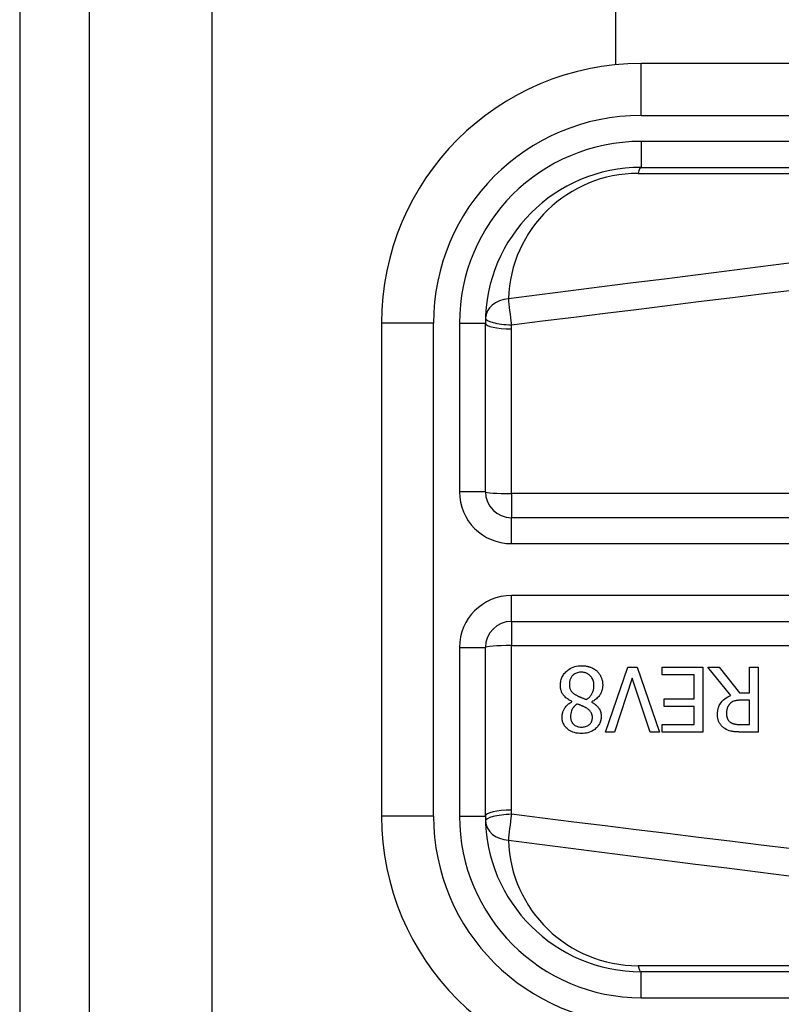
# Model space of a CAD drawing. Header units: inches. Extents: x 2.3 to 72.2, y 3.3 to 39.4.
# Tile 8 of 76: x 2.256 to 2.834, y 11.485 to 12.232. Entities that reach past the tile are written whole.
import ezdxf

# ---------------------------------------------------------------- set-up
doc = ezdxf.new("R2010")
doc.units = ezdxf.units.IN
doc.header["$MEASUREMENT"] = 0
doc.layers.add('Visible Edges(ANSI)', color=7, linetype='Continuous', lineweight=25)
doc.layers.add('Visible Tangent Edges(ANSI)', color=7, linetype='Continuous', lineweight=25)

msp = doc.modelspace()

# ---------------------------------------------------------------- linework, layer by layer
at = {"layer": 'Visible Edges(ANSI)'}
for p, q in [((2.25614, 27.22212), (2.25614, 7.71112)), ((2.30914, 7.71112), (2.30914, 27.22212)), ((2.70815, 12.19804), (2.70815, 22.7352)), ((3.37645, 12.19898), (2.72738, 12.19898)), ((2.72738, 12.12024), (3.37645, 12.12024)), ((2.53053, 12.00213), (2.53053, 11.62811)), ((2.60927, 11.87416), (2.60927, 12.00213)), ((3.28094, 11.85448), (2.62896, 11.85448)), ((2.62896, 11.77576), (3.28094, 11.77576)), ((2.60927, 11.62811), (2.60927, 11.75608)), ((2.70038, 11.69187), (2.71733, 11.74108)), ((2.71733, 11.74108), (2.72439, 11.74108)), ((2.72439, 11.74108), (2.74134, 11.69187)), ((2.74325, 11.73526), (2.74325, 11.74108)), ((2.74325, 11.74108), (2.77404, 11.74108)), ((2.7675, 11.73526), (2.74325, 11.73526)), ((2.7675, 11.717), (2.7675, 11.73526)), ((2.77404, 11.74108), (2.77404, 11.69187)), ((2.79546, 11.71967), (2.77795, 11.74108)), ((2.77795, 11.74108), (2.78645, 11.74108)), ((2.78645, 11.74108), (2.802, 11.7215)), ((2.8095, 11.74108), (2.81604, 11.74108)), ((2.8095, 11.7215), (2.8095, 11.74108)), ((2.81604, 11.74108), (2.81604, 11.69187)), ((2.72068, 11.73275), (2.70704, 11.69187)), ((2.73432, 11.69187), (2.72068, 11.73275)), ((2.802, 11.7215), (2.8095, 11.7215)), ((2.6749, 11.71488), (2.6749, 11.71508)), ((2.68989, 11.7148), (2.68989, 11.7146)), ((2.74489, 11.71117), (2.74489, 11.717)), ((2.74489, 11.717), (2.7675, 11.717)), ((2.8095, 11.71604), (2.80375, 11.71604)), ((2.8095, 11.69753), (2.8095, 11.71604)), ((2.7675, 11.71117), (2.74489, 11.71117)), ((2.7675, 11.69769), (2.7675, 11.71117)), ((2.74325, 11.69769), (2.7675, 11.69769)), ((2.74325, 11.69187), (2.74325, 11.69769)), ((2.803, 11.69753), (2.8095, 11.69753)), ((2.70704, 11.69187), (2.70038, 11.69187)), ((2.74134, 11.69187), (2.73432, 11.69187)), ((2.77404, 11.69187), (2.74325, 11.69187)), ((2.81604, 11.69187), (2.80335, 11.69187)), ((3.37645, 11.51), (2.72738, 11.51))]:
    msp.add_line(p, q, dxfattribs=at)
at = {"layer": 'Visible Edges(ANSI)', "flags": 128}
for points in [[(2.66617, 11.72736), (2.66619, 11.72823), (2.66626, 11.72909), (2.66637, 11.72993), (2.66653, 11.73077), (2.66675, 11.7316), (2.66702, 11.73242), (2.66734, 11.73322), (2.66771, 11.734), (2.66813, 11.73475), (2.6686, 11.73547), (2.66911, 11.73616), (2.66966, 11.73682), (2.67026, 11.73745), (2.67093, 11.7381), (2.6717, 11.73875), (2.67257, 11.7394), (2.67355, 11.74002), (2.67464, 11.7406), (2.67583, 11.7411), (2.67706, 11.74151), (2.67832, 11.74182), (2.6796, 11.74204), (2.6809, 11.74216), (2.6822, 11.7422)], [(2.6822, 11.7422), (2.68264, 11.7422), (2.68308, 11.74218), (2.68352, 11.74216), (2.68395, 11.74213), (2.68439, 11.7421), (2.68482, 11.74205), (2.68526, 11.74199), (2.68569, 11.74193), (2.68612, 11.74185), (2.68655, 11.74177), (2.68698, 11.74167), (2.6874, 11.74157), (2.68782, 11.74145), (2.68824, 11.74132), (2.68866, 11.74118), (2.68908, 11.74103), (2.68958, 11.74083), (2.69014, 11.74058), (2.69077, 11.74028), (2.69143, 11.73991), (2.69212, 11.73948), (2.69278, 11.73902), (2.6934, 11.73851), (2.694, 11.73797)], [(2.68212, 11.7373), (2.68134, 11.73727), (2.68056, 11.7372), (2.67979, 11.73707), (2.67904, 11.73689), (2.6783, 11.73664), (2.6776, 11.73634), (2.67698, 11.73599), (2.67642, 11.73563), (2.67594, 11.73524), (2.67552, 11.73486), (2.67514, 11.73447), (2.6748, 11.73406), (2.67448, 11.73363), (2.6742, 11.73318), (2.67394, 11.73271), (2.67372, 11.73222), (2.67352, 11.73172), (2.67336, 11.7312), (2.67323, 11.73068), (2.67312, 11.73015), (2.67304, 11.72962), (2.67299, 11.72908), (2.67296, 11.72854), (2.67295, 11.728)], [(2.69157, 11.72701), (2.69155, 11.72779), (2.69148, 11.72858), (2.69137, 11.72935), (2.6912, 11.73011), (2.69097, 11.73086), (2.69069, 11.7316), (2.69036, 11.73229), (2.69, 11.73292), (2.68962, 11.73349), (2.68921, 11.734), (2.6888, 11.73446), (2.68839, 11.73488), (2.68796, 11.73526), (2.68751, 11.73561), (2.68704, 11.73593), (2.68655, 11.73622), (2.68604, 11.73648), (2.6855, 11.73671), (2.68496, 11.73689), (2.6844, 11.73704), (2.68384, 11.73715), (2.68327, 11.73723), (2.6827, 11.73728), (2.68212, 11.7373)], [(2.694, 11.73797), (2.6943, 11.73768), (2.69458, 11.73738), (2.69486, 11.73707), (2.69512, 11.73676), (2.69537, 11.73644), (2.69561, 11.73611), (2.69585, 11.73577), (2.69607, 11.73543), (2.69628, 11.73508), (2.69648, 11.73472), (2.69667, 11.73435), (2.69685, 11.73398), (2.69701, 11.7336), (2.69718, 11.73319), (2.69735, 11.73275), (2.69751, 11.73226), (2.69767, 11.73174), (2.69781, 11.73117), (2.69794, 11.73058), (2.69805, 11.72996), (2.69813, 11.72935), (2.69818, 11.72873), (2.69822, 11.72811), (2.69823, 11.72748)], [(2.6749, 11.71508), (2.6742, 11.71542), (2.67352, 11.71577), (2.67284, 11.71615), (2.67218, 11.71656), (2.67153, 11.71699), (2.67091, 11.71745), (2.67031, 11.71794), (2.66974, 11.71845), (2.66919, 11.71899), (2.6687, 11.71955), (2.66827, 11.7201), (2.6679, 11.72064), (2.66757, 11.72118), (2.6673, 11.72172), (2.66706, 11.72226), (2.66686, 11.72281), (2.66668, 11.72336), (2.66654, 11.72392), (2.66642, 11.72448), (2.66632, 11.72505), (2.66625, 11.72563), (2.6662, 11.72621), (2.66617, 11.72679), (2.66617, 11.72736)], [(2.67295, 11.728), (2.67295, 11.72747), (2.67299, 11.72694), (2.67304, 11.72641), (2.67312, 11.72587), (2.67323, 11.72535), (2.67337, 11.72484), (2.67354, 11.72434), (2.67374, 11.72388), (2.67396, 11.72348), (2.67419, 11.72311), (2.67443, 11.72278), (2.67469, 11.72248), (2.67495, 11.72221), (2.67523, 11.72194), (2.67552, 11.72167), (2.67584, 11.72141), (2.67617, 11.72116), (2.67651, 11.72091), (2.67686, 11.72067), (2.67722, 11.72043), (2.67759, 11.7202), (2.67796, 11.71998), (2.67834, 11.71976), (2.67873, 11.71955)], [(2.68595, 11.71648), (2.6863, 11.71672), (2.68665, 11.71697), (2.68699, 11.71724), (2.68732, 11.71751), (2.68763, 11.71779), (2.68794, 11.71808), (2.68824, 11.71838), (2.68853, 11.71869), (2.68881, 11.71902), (2.68907, 11.71935), (2.68933, 11.71969), (2.68957, 11.72005), (2.68982, 11.72043), (2.69007, 11.72086), (2.69031, 11.72133), (2.69055, 11.72184), (2.69078, 11.7224), (2.69099, 11.72301), (2.69117, 11.72366), (2.69132, 11.72432), (2.69143, 11.72498), (2.69151, 11.72565), (2.69155, 11.72633), (2.69157, 11.72701)], [(2.69823, 11.72748), (2.69822, 11.72695), (2.69819, 11.72641), (2.69814, 11.72589), (2.69807, 11.72536), (2.69798, 11.72484), (2.69787, 11.72432), (2.69774, 11.72381), (2.69759, 11.7233), (2.69741, 11.7228), (2.69722, 11.7223), (2.697, 11.72179), (2.69673, 11.72125), (2.69643, 11.72069), (2.69607, 11.72011), (2.69567, 11.71951), (2.69521, 11.71891), (2.69468, 11.7183), (2.6941, 11.7177), (2.69346, 11.71712), (2.6928, 11.71659), (2.69211, 11.71609), (2.6914, 11.71562), (2.69066, 11.7152), (2.68989, 11.7148)], [(2.67873, 11.71955), (2.67888, 11.71946), (2.67904, 11.71937), (2.67921, 11.71929), (2.67938, 11.7192), (2.67955, 11.71912), (2.67974, 11.71903), (2.67993, 11.71894), (2.68014, 11.71885), (2.68036, 11.71875), (2.68059, 11.71865), (2.68084, 11.71855), (2.6811, 11.71844), (2.68138, 11.71833), (2.68168, 11.7182), (2.68199, 11.71807), (2.68233, 11.71794), (2.68269, 11.71779), (2.68308, 11.71764), (2.68349, 11.71747), (2.68392, 11.7173), (2.68438, 11.71711), (2.68487, 11.71691), (2.68539, 11.7167), (2.68595, 11.71648)], [(2.78525, 11.70523), (2.78525, 11.70572), (2.78527, 11.70621), (2.7853, 11.7067), (2.78535, 11.70719), (2.7854, 11.70767), (2.78547, 11.70815), (2.78556, 11.70864), (2.78566, 11.70911), (2.78577, 11.70959), (2.7859, 11.71006), (2.78605, 11.71052), (2.78621, 11.71099), (2.78639, 11.71144), (2.78663, 11.712), (2.78699, 11.71269), (2.78746, 11.71348), (2.78808, 11.71436), (2.78885, 11.7153), (2.78978, 11.71624), (2.79079, 11.7171), (2.79188, 11.71788), (2.79303, 11.71856), (2.79422, 11.71916), (2.79546, 11.71967)], [(2.6674, 11.70328), (2.66741, 11.70373), (2.66744, 11.70418), (2.66748, 11.70462), (2.66754, 11.70507), (2.66762, 11.70551), (2.66772, 11.70594), (2.66783, 11.70638), (2.66796, 11.70681), (2.6681, 11.70724), (2.66826, 11.70766), (2.66845, 11.7081), (2.66867, 11.70859), (2.66894, 11.70912), (2.66925, 11.70969), (2.66962, 11.71027), (2.67003, 11.71086), (2.67051, 11.71146), (2.67104, 11.71206), (2.67161, 11.71262), (2.67221, 11.71315), (2.67284, 11.71363), (2.6735, 11.71408), (2.67419, 11.7145), (2.6749, 11.71488)], [(2.67877, 11.71321), (2.67854, 11.71303), (2.67832, 11.71285), (2.67809, 11.71267), (2.67787, 11.71248), (2.67765, 11.71229), (2.67744, 11.71209), (2.67723, 11.71189), (2.67702, 11.71169), (2.67681, 11.71148), (2.67661, 11.71127), (2.67642, 11.71105), (2.67623, 11.71083), (2.67605, 11.7106), (2.67588, 11.71037), (2.67571, 11.71014), (2.67555, 11.7099), (2.67539, 11.70966), (2.67518, 11.70929), (2.67489, 11.7087), (2.67458, 11.7079), (2.67427, 11.7069), (2.67404, 11.70573), (2.6739, 11.70455), (2.67386, 11.70336)], [(2.68571, 11.71014), (2.68557, 11.71021), (2.68541, 11.7103), (2.68523, 11.7104), (2.68503, 11.7105), (2.68481, 11.71061), (2.68458, 11.71073), (2.68433, 11.71086), (2.68407, 11.71099), (2.68379, 11.71112), (2.68351, 11.71126), (2.68321, 11.7114), (2.6829, 11.71155), (2.68258, 11.71169), (2.68225, 11.71184), (2.68192, 11.71199), (2.68158, 11.71214), (2.68123, 11.71228), (2.68088, 11.71243), (2.68053, 11.71257), (2.68018, 11.7127), (2.67982, 11.71284), (2.67947, 11.71297), (2.67912, 11.71309), (2.67877, 11.71321)], [(2.68989, 11.7146), (2.69031, 11.71436), (2.69072, 11.7141), (2.69113, 11.71384), (2.69153, 11.71356), (2.69193, 11.71328), (2.69232, 11.71298), (2.69271, 11.71268), (2.69308, 11.71237), (2.69345, 11.71204), (2.6938, 11.71171), (2.69414, 11.71136), (2.69447, 11.71101), (2.69478, 11.71064), (2.69507, 11.71026), (2.69537, 11.70983), (2.69568, 11.70935), (2.69597, 11.70881), (2.69624, 11.70819), (2.69649, 11.70751), (2.6967, 11.70677), (2.69685, 11.70601), (2.69695, 11.70525), (2.69701, 11.70448), (2.69703, 11.70372)], [(2.79486, 11.71349), (2.79464, 11.71327), (2.79442, 11.71304), (2.79422, 11.7128), (2.79402, 11.71256), (2.79383, 11.71231), (2.79366, 11.71206), (2.79349, 11.7118), (2.79334, 11.71153), (2.79319, 11.71125), (2.79305, 11.71097), (2.79293, 11.71068), (2.79281, 11.71038), (2.79269, 11.71006), (2.79259, 11.70972), (2.79249, 11.70937), (2.7924, 11.709), (2.79232, 11.70861), (2.79225, 11.70821), (2.79219, 11.7078), (2.79214, 11.70739), (2.79211, 11.70698), (2.79209, 11.70657), (2.79207, 11.70616), (2.79207, 11.70575)], [(2.80375, 11.71604), (2.80347, 11.71604), (2.80318, 11.71603), (2.8029, 11.71603), (2.80261, 11.71602), (2.80232, 11.71601), (2.80203, 11.71599), (2.80175, 11.71597), (2.80146, 11.71595), (2.80117, 11.71592), (2.80088, 11.7159), (2.8006, 11.71586), (2.80031, 11.71583), (2.80003, 11.71579), (2.79974, 11.71574), (2.79946, 11.7157), (2.79918, 11.71565), (2.7989, 11.71559), (2.79862, 11.71553), (2.7982, 11.71542), (2.79763, 11.71524), (2.79694, 11.71495), (2.79619, 11.71455), (2.7955, 11.71406), (2.79486, 11.71349)], [(2.69041, 11.70296), (2.69041, 11.70322), (2.6904, 11.70348), (2.69038, 11.70374), (2.69036, 11.704), (2.69032, 11.70426), (2.69028, 11.70452), (2.69023, 11.70477), (2.69017, 11.70503), (2.6901, 11.70528), (2.69002, 11.70553), (2.68993, 11.70577), (2.68983, 11.70602), (2.6897, 11.7063), (2.68954, 11.70661), (2.68933, 11.70695), (2.68908, 11.70731), (2.68877, 11.70769), (2.6884, 11.7081), (2.688, 11.70849), (2.68757, 11.70886), (2.68713, 11.70921), (2.68666, 11.70954), (2.68619, 11.70985), (2.68571, 11.71014)], [(2.79083, 11.69446), (2.7903, 11.69483), (2.78978, 11.69521), (2.78929, 11.69562), (2.78883, 11.69606), (2.78838, 11.69651), (2.78796, 11.697), (2.78756, 11.6975), (2.78719, 11.69803), (2.78686, 11.69855), (2.78658, 11.69906), (2.78634, 11.69955), (2.78614, 11.70002), (2.78597, 11.70048), (2.78582, 11.70091), (2.78571, 11.70134), (2.7856, 11.70176), (2.78552, 11.70219), (2.78544, 11.70262), (2.78538, 11.70305), (2.78533, 11.70349), (2.78529, 11.70392), (2.78527, 11.70436), (2.78525, 11.7048), (2.78525, 11.70523)], [(2.79207, 11.70575), (2.79207, 11.70548), (2.79208, 11.7052), (2.7921, 11.70493), (2.79212, 11.70466), (2.79215, 11.70439), (2.79219, 11.70412), (2.79223, 11.70386), (2.79229, 11.70359), (2.79235, 11.70333), (2.79242, 11.70306), (2.79249, 11.7028), (2.79258, 11.70255), (2.79268, 11.70229), (2.79278, 11.70204), (2.79291, 11.70177), (2.79306, 11.70148), (2.79324, 11.70118), (2.79344, 11.70088), (2.79368, 11.70057), (2.79395, 11.70026), (2.79423, 11.69997), (2.79453, 11.6997), (2.79485, 11.69945), (2.79518, 11.69921)], [(2.6822, 11.69075), (2.68087, 11.69079), (2.67954, 11.6909), (2.67822, 11.69111), (2.67693, 11.6914), (2.67567, 11.6918), (2.67447, 11.6923), (2.67343, 11.69285), (2.67254, 11.69341), (2.67179, 11.69398), (2.67116, 11.69452), (2.67064, 11.69502), (2.67017, 11.69554), (2.66973, 11.69608), (2.66932, 11.69664), (2.66895, 11.69723), (2.66862, 11.69784), (2.66833, 11.69848), (2.66807, 11.69913), (2.66786, 11.6998), (2.66769, 11.70048), (2.66756, 11.70117), (2.66747, 11.70187), (2.66742, 11.70257), (2.6674, 11.70328)], [(2.67386, 11.70336), (2.67387, 11.70296), (2.6739, 11.70257), (2.67394, 11.70218), (2.674, 11.70179), (2.67408, 11.70141), (2.67417, 11.70103), (2.67429, 11.70066), (2.67443, 11.70029), (2.67459, 11.69993), (2.67477, 11.69958), (2.67496, 11.69924), (2.67517, 11.69891), (2.6754, 11.69859), (2.67565, 11.69829), (2.67592, 11.698), (2.67621, 11.6977), (2.67662, 11.69734), (2.67715, 11.69695), (2.67783, 11.69656), (2.67864, 11.6962), (2.67951, 11.69593), (2.68041, 11.69575), (2.68132, 11.69565), (2.68224, 11.69562)], [(2.69703, 11.70372), (2.69701, 11.70297), (2.69695, 11.70223), (2.69685, 11.7015), (2.69671, 11.70077), (2.69652, 11.70006), (2.69628, 11.69936), (2.696, 11.69866), (2.69567, 11.69799), (2.69531, 11.69735), (2.6949, 11.69673), (2.69445, 11.69614), (2.69397, 11.69557), (2.69345, 11.69503), (2.69285, 11.69446), (2.69214, 11.69388), (2.69133, 11.69329), (2.69041, 11.69273), (2.68937, 11.6922), (2.68824, 11.69173), (2.68707, 11.69137), (2.68587, 11.69109), (2.68465, 11.6909), (2.68343, 11.69079), (2.6822, 11.69075)], [(2.68224, 11.69562), (2.683, 11.69564), (2.68376, 11.69572), (2.68451, 11.69584), (2.68524, 11.69603), (2.68596, 11.69628), (2.68662, 11.69658), (2.6872, 11.69691), (2.68769, 11.69724), (2.68809, 11.69757), (2.68843, 11.69787), (2.68871, 11.69816), (2.68897, 11.69847), (2.68921, 11.69879), (2.68943, 11.69912), (2.68962, 11.69946), (2.6898, 11.69983), (2.68995, 11.7002), (2.69008, 11.70058), (2.69019, 11.70097), (2.69027, 11.70136), (2.69033, 11.70175), (2.69038, 11.70215), (2.6904, 11.70255), (2.69041, 11.70296)], [(2.79518, 11.69921), (2.79548, 11.69902), (2.79578, 11.69885), (2.79609, 11.69869), (2.79641, 11.69854), (2.79673, 11.69841), (2.79706, 11.69829), (2.79739, 11.69818), (2.79773, 11.69808), (2.79807, 11.69799), (2.79841, 11.69792), (2.79877, 11.69785), (2.79912, 11.69779), (2.79948, 11.69774), (2.79985, 11.69769), (2.80021, 11.69766), (2.80056, 11.69762), (2.80091, 11.6976), (2.80125, 11.69758), (2.80158, 11.69756), (2.8019, 11.69755), (2.8022, 11.69754), (2.80249, 11.69754), (2.80275, 11.69753), (2.803, 11.69753)], [(2.80335, 11.69187), (2.80298, 11.69187), (2.80259, 11.69187), (2.80221, 11.69188), (2.80182, 11.69189), (2.80142, 11.6919), (2.80103, 11.69191), (2.80063, 11.69192), (2.80023, 11.69194), (2.79983, 11.69196), (2.79943, 11.69199), (2.79903, 11.69202), (2.79863, 11.69205), (2.79823, 11.69208), (2.79784, 11.69212), (2.79745, 11.69217), (2.79707, 11.69221), (2.79669, 11.69227), (2.79631, 11.69232), (2.79582, 11.69241), (2.79506, 11.69258), (2.79409, 11.69287), (2.79298, 11.6933), (2.79188, 11.69384), (2.79083, 11.69446)]]:
    msp.add_lwpolyline(points, dxfattribs=at)
at = {"layer": 'Visible Edges(ANSI)'}
for centre, radius, start, end in [((2.72738, 12.00213), 0.19685, 90, 180), ((2.72738, 12.00213), 0.11811, 90, 180), ((2.62896, 11.87416), 0.01969, 180, 270), ((2.62896, 11.75608), 0.01969, 90, 180), ((2.72738, 11.62811), 0.19685, 180, 270), ((2.72738, 11.62811), 0.11811, 180, 270)]:
    msp.add_arc(centre, radius, start, end, dxfattribs=at)
at = {"layer": 'Visible Tangent Edges(ANSI)'}
for p, q in [((2.40214, 7.71112), (2.40214, 27.22212)), ((2.72738, 12.15961), (2.72738, 12.19898)), ((2.72738, 12.15961), (3.37645, 12.15961)), ((2.72738, 12.13992), (2.72738, 12.12024)), ((3.37645, 12.13992), (2.72738, 12.13992)), ((2.72506, 12.11564), (3.2742, 12.11564)), ((2.5699, 12.00213), (2.53053, 12.00213)), ((2.5699, 11.62811), (2.5699, 12.00213)), ((2.58959, 12.00213), (2.60927, 12.00213)), ((2.58959, 12.00213), (2.58959, 11.87416)), ((2.62896, 11.87277), (2.62896, 11.99762)), ((2.60927, 11.87416), (2.58959, 11.87416)), ((3.28094, 11.87277), (2.62896, 11.87277)), ((2.62896, 11.87277), (2.62896, 11.85448)), ((2.62896, 11.83479), (2.62896, 11.85448)), ((2.62896, 11.83479), (3.28094, 11.83479)), ((2.62896, 11.77576), (2.62896, 11.79545)), ((3.28094, 11.79545), (2.62896, 11.79545)), ((2.62896, 11.77576), (2.62896, 11.75747)), ((2.62896, 11.63261), (2.62896, 11.75747)), ((2.62896, 11.75747), (3.28094, 11.75747)), ((2.58959, 11.75608), (2.60927, 11.75608)), ((2.58959, 11.75608), (2.58959, 11.62811)), ((2.5699, 11.62811), (2.53053, 11.62811)), ((2.58959, 11.62811), (2.60927, 11.62811)), ((3.2742, 11.5146), (2.72506, 11.5146)), ((2.72738, 11.49032), (2.72738, 11.51)), ((2.72738, 11.49032), (3.37645, 11.49032))]:
    msp.add_line(p, q, dxfattribs=at)
at = {"layer": 'Visible Tangent Edges(ANSI)', "flags": 128}
for points in [[(2.83961, 12.04744), (2.81595, 12.04447), (2.79229, 12.04149), (2.76863, 12.03851), (2.74497, 12.03552), (2.72131, 12.03252), (2.69765, 12.02951), (2.674, 12.02649), (2.65034, 12.02346), (2.62669, 12.02042)], [(2.62901, 12.00075), (2.65266, 12.00371), (2.67632, 12.00666), (2.69998, 12.0096), (2.72363, 12.01253), (2.74729, 12.01546), (2.77095, 12.01837), (2.79461, 12.02128), (2.81827, 12.02418), (2.84193, 12.02707)], [(2.62896, 11.99762), (2.62896, 11.99775), (2.62896, 11.99788), (2.62896, 11.99801), (2.62896, 11.99814), (2.62896, 11.99828), (2.62896, 11.99841), (2.62896, 11.99854), (2.62896, 11.99867), (2.62896, 11.9988), (2.62897, 11.99893), (2.62897, 11.99906), (2.62897, 11.99919), (2.62897, 11.99932), (2.62898, 11.99945), (2.62898, 11.99958), (2.62898, 11.99971), (2.62898, 11.99984), (2.62899, 11.99997), (2.62899, 12.0001), (2.62899, 12.00023), (2.629, 12.00036), (2.629, 12.00049), (2.62901, 12.00062), (2.62901, 12.00075)], [(2.62901, 11.62949), (2.62901, 11.62962), (2.629, 11.62975), (2.629, 11.62988), (2.62899, 11.63001), (2.62899, 11.63014), (2.62899, 11.63027), (2.62898, 11.6304), (2.62898, 11.63053), (2.62898, 11.63066), (2.62898, 11.63079), (2.62897, 11.63092), (2.62897, 11.63105), (2.62897, 11.63118), (2.62897, 11.63131), (2.62896, 11.63144), (2.62896, 11.63157), (2.62896, 11.6317), (2.62896, 11.63183), (2.62896, 11.63196), (2.62896, 11.63209), (2.62896, 11.63222), (2.62896, 11.63235), (2.62896, 11.63248), (2.62896, 11.63261)], [(2.84193, 11.60317), (2.81827, 11.60606), (2.79461, 11.60896), (2.77095, 11.61186), (2.74729, 11.61478), (2.72363, 11.6177), (2.69998, 11.62064), (2.67632, 11.62358), (2.65266, 11.62653), (2.62901, 11.62949)], [(2.62669, 11.60982), (2.65034, 11.60678), (2.674, 11.60375), (2.69765, 11.60073), (2.72131, 11.59772), (2.74497, 11.59472), (2.76863, 11.59173), (2.79229, 11.58874), (2.81595, 11.58577), (2.83961, 11.5828)]]:
    msp.add_lwpolyline(points, dxfattribs=at)
at = {"layer": 'Visible Tangent Edges(ANSI)'}
for centre, radius, start, end in [((2.72738, 12.00213), 0.15748, 90, 180), ((2.72738, 12.00213), 0.1378, 90, 180), ((2.72506, 12.01722), 0.09843, 90, 178.13375), ((2.62896, 11.87416), 0.03937, 180, 270), ((2.62896, 11.75608), 0.03937, 90, 180), ((2.72738, 11.62811), 0.15748, 180, 270), ((2.72738, 11.62811), 0.1378, 180, 270), ((2.72506, 11.61302), 0.09843, 181.86625, 270)]:
    msp.add_arc(centre, radius, start, end, dxfattribs=at)
for centre, major_axis, ratio, start_param, end_param in [((2.72738, 12.10055), (0, 0.01969), 0.183721, 0, 0.697296), ((2.62901, 12.00533), (-0.01967, 0.00064), 0.770235, 4.855758, 6.283185), ((2.62901, 12.00533), (-0.00251, 0.01952), 0.030516, 0.6835, 1.803862), ((2.62901, 12.00533), (-0.01967, 0.00064), 0.232745, 0, 1.57838), ((2.62896, 12.00213), (-0.01969, 0), 0.228742, 0, 1.570796), ((2.62896, 11.87416), (-0.01969, 0), 0.07065, 0, 1.570796), ((2.62896, 11.75608), (-0.01969, 0), 0.07065, 4.712389, 6.283185), ((2.62896, 11.62811), (-0.01969, 0), 0.228742, 4.712389, 6.283185), ((2.62901, 11.62491), (-0.01967, -0.00064), 0.232745, 4.704805, 6.283185), ((2.62901, 11.62491), (-0.01967, -0.00064), 0.770235, 0, 1.427427), ((2.62901, 11.62491), (0.00251, 0.01952), 0.030516, 1.33773, 2.458093), ((2.72738, 11.52969), (0, -0.01969), 0.183721, 5.58589, 6.283185)]:
    msp.add_ellipse(centre, major_axis=major_axis, ratio=ratio, start_param=start_param, end_param=end_param, dxfattribs=at)

doc.saveas('drawing.dxf')
